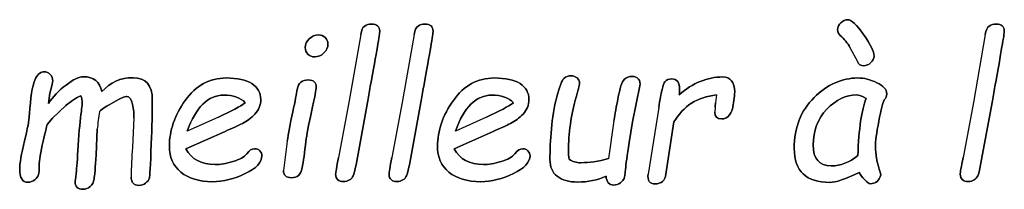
# Model space of a CAD drawing. Header units: millimetres. Extents: x 0 to 420, y 0 to 297.
# Tile 12 of 35: x 150.01 to 157.71, y 225.87 to 227.19. Entities that reach past the tile are written whole.
import ezdxf

# ---------------------------------------------------------------- set-up
doc = ezdxf.new("R2010")
doc.units = ezdxf.units.MM
doc.header["$LTSCALE"] = 23.1
doc.layers.add('06_COURBES', color=7, linetype='CONTINUOUS')
doc.layers.add('08_SURFACES', color=7, linetype='CONTINUOUS')

msp = doc.modelspace()

# ---------------------------------------------------------------- linework, layer by layer
at = {"layer": '06_COURBES', "color": 4, "linetype": 'Continuous'}
for p, q in [((152.6754, 227.076), (152.5831, 226.5457)), ((153.0926, 227.076), (153.0004, 226.5457)), ((157.558, 227.076), (157.4658, 226.5457)), ((156.5004, 226.9748), (156.5585, 226.8655)), ((150.2359, 226.5383), (150.2463, 226.6179)), ((150.2463, 226.6179), (150.2507, 226.6372)), ((154.801, 226.3955), (154.8583, 226.6774)), ((155.4562, 226.6052), (155.4488, 226.5427)), ((152.5831, 226.5457), (152.5021, 226.1173)), ((152.6389, 226.0593), (152.7296, 226.5457)), ((153.0004, 226.5457), (152.9193, 226.1173)), ((153.0562, 226.0593), (153.1469, 226.5457)), ((155.5856, 226.5108), (155.5931, 226.5628)), ((157.4658, 226.5457), (157.3848, 226.1173)), ((157.5216, 226.0593), (157.6123, 226.5457)), ((150.2664, 226.423), (150.3712, 226.5219)), ((155.0055, 226.5078), (154.923, 225.9872)), ((155.4466, 226.5108), (155.4428, 226.4706)), ((150.224, 226.3754), (150.2664, 226.423)), ((150.903, 226.426), (150.8926, 226.1939)), ((151.5627, 226.4319), (151.3195, 226.3218)), ((153.6586, 226.4319), (153.4154, 226.3218)), ((154.6545, 226.4029), (154.6121, 226.1076)), ((154.775, 226.2341), (154.801, 226.3955)), ((155.062, 225.9872), (155.1245, 226.394)), ((150.6063, 226.1381), (150.6167, 226.3375)), ((151.3098, 226.185), (151.6148, 226.3204)), ((153.4057, 226.185), (153.7107, 226.3204)), ((152.1019, 226.243), (152.0722, 226.0154)), ((156.7407, 225.9812), (156.7377, 225.9931))]:
    msp.add_line(p, q, dxfattribs=at)
for centre, radius, start, end in [((152.0055, 226.2433), 1.392, 170.38657, 176.12268), ((153.1906, 225.9672), 2.3092, 174.3651, 180.07638)]:
    msp.add_arc(centre, radius, start, end, dxfattribs=at)
for points in [[(152.7068, 227.1434), (152.691, 227.1333), (152.6814, 227.1108), (152.6754, 227.076)], [(152.7601, 227.1586), (152.7401, 227.1586), (152.7222, 227.1533), (152.7068, 227.1434)], [(152.8241, 227.1035), (152.8241, 227.14), (152.8025, 227.1586), (152.7601, 227.1586)], [(153.124, 227.1434), (153.1082, 227.1333), (153.0987, 227.1108), (153.0926, 227.076)], [(153.1774, 227.1586), (153.1573, 227.1586), (153.1395, 227.1533), (153.124, 227.1434)], [(153.2413, 227.1035), (153.2413, 227.14), (153.2198, 227.1586), (153.1774, 227.1586)], [(156.4289, 227.1692), (156.4119, 227.1533), (156.4038, 227.1355), (156.4038, 227.1147)], [(156.4811, 227.1928), (156.4633, 227.1928), (156.4454, 227.1846), (156.4289, 227.1692)], [(156.6068, 227.0767), (156.5525, 227.1541), (156.5109, 227.1928), (156.4811, 227.1928)], [(157.5895, 227.1434), (157.5737, 227.1333), (157.5641, 227.1108), (157.558, 227.076)], [(157.6428, 227.1586), (157.6228, 227.1586), (157.6049, 227.1533), (157.5895, 227.1434)], [(157.7068, 227.1035), (157.7068, 227.14), (157.6852, 227.1586), (157.6428, 227.1586)], [(152.3444, 227.0745), (152.3176, 227.0745), (152.2946, 227.0641), (152.2737, 227.044)], [(152.3987, 227.0529), (152.3853, 227.0671), (152.3667, 227.0745), (152.3444, 227.0745)], [(152.7505, 226.6715), (152.7996, 226.9384), (152.8241, 227.0827), (152.8241, 227.1035)], [(153.1678, 226.6715), (153.2168, 226.9384), (153.2413, 227.0827), (153.2413, 227.1035)], [(156.4038, 227.1147), (156.4038, 227.0976), (156.4104, 227.0827), (156.4242, 227.0703)], [(156.4242, 227.0703), (156.4558, 227.0418), (156.4817, 227.0101), (156.5004, 226.9748)], [(156.6886, 226.9087), (156.6886, 226.9429), (156.6611, 226.9994), (156.6068, 227.0767)], [(157.6332, 226.6715), (157.6823, 226.9384), (157.7068, 227.0827), (157.7068, 227.1035)], [(152.2737, 227.044), (152.2529, 227.0239), (152.2425, 227.0009), (152.2425, 226.9748)], [(152.3885, 226.933), (152.4091, 226.9533), (152.4195, 226.9763), (152.4195, 227.0031)], [(152.4195, 227.0031), (152.4195, 227.0224), (152.4121, 227.0388), (152.3987, 227.0529)], [(152.2425, 226.9748), (152.2425, 226.954), (152.2492, 226.9369), (152.2631, 226.9233)], [(152.2631, 226.9233), (152.2775, 226.9094), (152.2953, 226.9027), (152.3169, 226.9027)], [(152.3169, 226.9027), (152.3436, 226.9027), (152.3674, 226.9124), (152.3885, 226.933)], [(156.6633, 226.8573), (156.6797, 226.873), (156.6886, 226.8901), (156.6886, 226.9087)], [(156.5585, 226.8655), (156.5689, 226.8439), (156.5852, 226.8335), (156.6075, 226.8335)], [(156.6075, 226.8335), (156.6276, 226.8335), (156.6462, 226.841), (156.6633, 226.8573)], [(150.2024, 226.7867), (150.1756, 226.7867), (150.1533, 226.7688), (150.134, 226.7346)], [(150.2483, 226.7649), (150.2351, 226.7792), (150.2203, 226.7867), (150.2024, 226.7867)], [(150.2686, 226.716), (150.2686, 226.7339), (150.2619, 226.7502), (150.2483, 226.7649)], [(154.3205, 226.7547), (154.2982, 226.7547), (154.2796, 226.748), (154.2647, 226.7346)], [(154.3679, 226.7381), (154.3562, 226.7488), (154.3399, 226.7547), (154.3205, 226.7547)], [(150.134, 226.7346), (150.1146, 226.7004), (150.099, 226.6216), (150.089, 226.4988)], [(150.3718, 226.6827), (150.314, 226.6394), (150.2686, 226.5911), (150.2359, 226.5383)], [(150.2507, 226.6372), (150.2626, 226.6803), (150.2686, 226.7064), (150.2686, 226.716)], [(150.5103, 226.7473), (150.4754, 226.7473), (150.4292, 226.7257), (150.3718, 226.6827)], [(150.6516, 226.6312), (150.6353, 226.7086), (150.5877, 226.7473), (150.5103, 226.7473)], [(150.8956, 226.7398), (150.7989, 226.7398), (150.7178, 226.7034), (150.6516, 226.6312)], [(151.0466, 226.5665), (151.0466, 226.6818), (150.996, 226.7398), (150.8956, 226.7398)], [(151.6252, 226.7376), (151.4935, 226.7376), (151.3864, 226.6788), (151.3038, 226.5621)], [(151.8251, 226.6934), (151.7791, 226.7227), (151.7122, 226.7376), (151.6252, 226.7376)], [(151.8944, 226.5695), (151.8944, 226.6231), (151.8714, 226.664), (151.8251, 226.6934)], [(152.2656, 226.7227), (152.2172, 226.7227), (152.1889, 226.6974), (152.1799, 226.6484)], [(152.328, 226.6647), (152.328, 226.7034), (152.3072, 226.7227), (152.2656, 226.7227)], [(153.7211, 226.7376), (153.5894, 226.7376), (153.4823, 226.6788), (153.3997, 226.5621)], [(153.921, 226.6934), (153.875, 226.7227), (153.8081, 226.7376), (153.7211, 226.7376)], [(153.9903, 226.5695), (153.9903, 226.6231), (153.9672, 226.664), (153.921, 226.6934)], [(154.2647, 226.7346), (154.2499, 226.7212), (154.2313, 226.6729), (154.2094, 226.5912)], [(154.3555, 226.5719), (154.3756, 226.6387), (154.386, 226.6803), (154.386, 226.6967)], [(154.386, 226.6967), (154.386, 226.7131), (154.38, 226.7272), (154.3679, 226.7381)], [(154.735, 226.7262), (154.7184, 226.7101), (154.7013, 226.6588), (154.685, 226.5717)], [(154.7973, 226.7502), (154.772, 226.7502), (154.7512, 226.7421), (154.735, 226.7262)], [(154.8467, 226.7291), (154.8352, 226.7428), (154.8188, 226.7502), (154.7973, 226.7502)], [(154.8583, 226.6774), (154.862, 226.6982), (154.8583, 226.7153), (154.8467, 226.7291)], [(155.0524, 226.7078), (155.0397, 226.693), (155.0243, 226.626), (155.0055, 226.5078)], [(155.1089, 226.7302), (155.0836, 226.7302), (155.065, 226.7227), (155.0524, 226.7078)], [(155.1684, 226.6469), (155.1684, 226.7019), (155.1483, 226.7302), (155.1089, 226.7302)], [(155.5038, 226.7458), (155.3856, 226.7458), (155.2725, 226.6989), (155.1654, 226.6067)], [(155.599, 226.629), (155.599, 226.7064), (155.567, 226.7458), (155.5038, 226.7458)], [(156.5622, 226.7376), (156.438, 226.7376), (156.3242, 226.6863), (156.2202, 226.5849)], [(156.7109, 226.7004), (156.6596, 226.725), (156.6098, 226.7376), (156.5622, 226.7376)], [(156.7883, 226.6149), (156.7883, 226.6476), (156.7622, 226.6759), (156.7109, 226.7004)], [(151.3195, 226.3218), (151.3872, 226.5093), (151.4824, 226.6037), (151.6044, 226.6037)], [(151.6044, 226.6037), (151.6802, 226.6037), (151.7367, 226.5836), (151.7732, 226.5442)], [(152.1799, 226.6484), (152.1741, 226.6164), (152.1629, 226.5576), (152.1439, 226.4731)], [(152.2906, 226.473), (152.3154, 226.5874), (152.328, 226.6513), (152.328, 226.6647)], [(152.7296, 226.5457), (152.7356, 226.5844), (152.7423, 226.6268), (152.7505, 226.6715)], [(153.1469, 226.5457), (153.1528, 226.5844), (153.1595, 226.6268), (153.1678, 226.6715)], [(153.4154, 226.3218), (153.4831, 226.5093), (153.5783, 226.6037), (153.7002, 226.6037)], [(153.7002, 226.6037), (153.7761, 226.6037), (153.8326, 226.5836), (153.8691, 226.5442)], [(155.1245, 226.394), (155.1974, 226.5189), (155.3075, 226.5896), (155.4562, 226.6052)], [(155.1654, 226.6067), (155.1669, 226.6216), (155.1684, 226.635), (155.1684, 226.6469)], [(155.5931, 226.5628), (155.5968, 226.5866), (155.599, 226.6089), (155.599, 226.629)], [(156.3197, 226.4929), (156.3911, 226.5673), (156.4685, 226.6052), (156.5518, 226.6052)], [(156.5518, 226.6052), (156.5696, 226.6052), (156.5949, 226.5955), (156.6261, 226.5777)], [(156.7682, 226.5673), (156.7816, 226.5784), (156.7883, 226.5941), (156.7883, 226.6149)], [(157.6123, 226.5457), (157.6183, 226.5844), (157.625, 226.6268), (157.6332, 226.6715)], [(150.3712, 226.5219), (150.4114, 226.5576), (150.4501, 226.5829), (150.4887, 226.5978)], [(150.4887, 226.5978), (150.4947, 226.5814), (150.4977, 226.5621), (150.4977, 226.5398)], [(150.4977, 226.5398), (150.4977, 226.5212), (150.4954, 226.4996), (150.4918, 226.4758)], [(150.633, 226.4758), (150.6561, 226.4966), (150.694, 226.5212), (150.7462, 226.5499)], [(150.7462, 226.5499), (150.7981, 226.5784), (150.8316, 226.5933), (150.848, 226.5933)], [(150.848, 226.5933), (150.8673, 226.5933), (150.8814, 226.5725), (150.8908, 226.5322)], [(150.8908, 226.5322), (150.9, 226.4922), (150.9044, 226.4565), (150.903, 226.426)], [(151.0383, 226.2222), (151.0436, 226.3575), (151.0466, 226.4728), (151.0466, 226.5665)], [(151.3038, 226.5621), (151.2206, 226.4446), (151.1797, 226.3256), (151.1797, 226.2036)], [(151.7732, 226.5442), (151.7353, 226.516), (151.6652, 226.4783), (151.5627, 226.4319)], [(151.8491, 226.4557), (151.8788, 226.487), (151.8944, 226.5249), (151.8944, 226.5695)], [(153.3997, 226.5621), (153.3165, 226.4446), (153.2756, 226.3256), (153.2756, 226.2036)], [(153.8691, 226.5442), (153.8311, 226.516), (153.7611, 226.4783), (153.6586, 226.4319)], [(153.9449, 226.4557), (153.9747, 226.487), (153.9903, 226.5249), (153.9903, 226.5695)], [(154.2094, 226.5912), (154.1874, 226.5093), (154.1733, 226.4252), (154.1659, 226.3397)], [(154.3153, 226.3776), (154.3257, 226.455), (154.3399, 226.5197), (154.3555, 226.5719)], [(154.685, 226.5717), (154.6686, 226.4847), (154.6581, 226.4282), (154.6545, 226.4029)], [(155.4488, 226.5427), (155.4473, 226.5293), (155.4466, 226.5189), (155.4466, 226.5108)], [(156.2202, 226.5849), (156.1159, 226.4832), (156.0646, 226.3501), (156.0646, 226.1865)], [(156.6261, 226.5777), (156.5912, 226.4884), (156.5696, 226.3404), (156.5622, 226.1329)], [(156.7258, 226.3992), (156.7436, 226.4914), (156.7578, 226.5479), (156.7682, 226.5673)], [(150.089, 226.4988), (150.0849, 226.4483), (150.0819, 226.4126), (150.0794, 226.3933)], [(150.4918, 226.4758), (150.4828, 226.4163), (150.4746, 226.3278), (150.4675, 226.2095)], [(151.7516, 226.3828), (151.7866, 226.3999), (151.8193, 226.4245), (151.8491, 226.4557)], [(152.1439, 226.4731), (152.1228, 226.3791), (152.1097, 226.3024), (152.1019, 226.243)], [(152.2474, 226.243), (152.2529, 226.2913), (152.2678, 226.368), (152.2906, 226.473)], [(153.8475, 226.3828), (153.8825, 226.3999), (153.9152, 226.4245), (153.9449, 226.4557)], [(155.4428, 226.4706), (155.4428, 226.4349), (155.4599, 226.4178), (155.4956, 226.4178)], [(155.4956, 226.4178), (155.5224, 226.4178), (155.5432, 226.4282), (155.5581, 226.449)], [(155.5581, 226.449), (155.573, 226.4698), (155.5828, 226.4907), (155.5856, 226.5108)], [(156.2126, 226.2147), (156.2126, 226.3256), (156.2483, 226.4185), (156.3197, 226.4929)], [(150.0794, 226.3933), (150.0767, 226.3732), (150.0663, 226.3248), (150.0474, 226.2474)], [(150.1937, 226.2444), (150.2098, 226.3114), (150.2203, 226.3546), (150.224, 226.3754)], [(151.6148, 226.3204), (151.6713, 226.3449), (151.7167, 226.3657), (151.7516, 226.3828)], [(153.7107, 226.3204), (153.7672, 226.3449), (153.8125, 226.3657), (153.8475, 226.3828)], [(154.2997, 226.1768), (154.2997, 226.2333), (154.3049, 226.3003), (154.3153, 226.3776)], [(156.699, 226.1999), (156.699, 226.24), (156.7079, 226.307), (156.7258, 226.3992)], [(154.1659, 226.3397), (154.1584, 226.2534), (154.1547, 226.1738), (154.1547, 226.1002)], [(150.0474, 226.2474), (150.0217, 226.1419), (150.0098, 226.0682), (150.0098, 226.0273)], [(150.1622, 226.0533), (150.1622, 226.0928), (150.1727, 226.1567), (150.1937, 226.2444)], [(151.0248, 225.9567), (151.0272, 225.9641), (151.0317, 226.0526), (151.0383, 226.2222)], [(152.218, 226.0347), (152.2276, 226.0853), (152.2373, 226.1552), (152.2474, 226.243)], [(154.7456, 226.0244), (154.7482, 226.06), (154.7581, 226.1299), (154.775, 226.2341)], [(150.4675, 226.2095), (150.4612, 226.1062), (150.456, 226.034), (150.4508, 225.9924)], [(151.1797, 226.2036), (151.1797, 226.1188), (151.2094, 226.0519), (151.2691, 226.0022)], [(151.5389, 226.0615), (151.4288, 226.0615), (151.353, 226.1024), (151.3098, 226.185)], [(151.785, 226.1457), (151.7658, 226.121), (151.7293, 226.1009), (151.6766, 226.0851)], [(151.8461, 226.185), (151.8253, 226.185), (151.8052, 226.1716), (151.785, 226.1457)], [(151.8868, 226.1677), (151.8758, 226.179), (151.8624, 226.185), (151.8461, 226.185)], [(151.9033, 226.1292), (151.9033, 226.1441), (151.8974, 226.1567), (151.8868, 226.1677)], [(153.2756, 226.2036), (153.2756, 226.1188), (153.3053, 226.0519), (153.365, 226.0022)], [(153.6348, 226.0615), (153.5247, 226.0615), (153.4489, 226.1024), (153.4057, 226.185)], [(153.8808, 226.1457), (153.8616, 226.121), (153.8252, 226.1009), (153.7725, 226.0851)], [(153.942, 226.185), (153.9211, 226.185), (153.901, 226.1716), (153.8808, 226.1457)], [(153.9827, 226.1677), (153.9717, 226.179), (153.9583, 226.185), (153.942, 226.185)], [(153.9992, 226.1292), (153.9992, 226.1441), (153.9933, 226.1567), (153.9827, 226.1677)], [(154.3042, 226.1024), (154.3012, 226.1233), (154.2997, 226.1478), (154.2997, 226.1768)], [(156.0646, 226.1865), (156.0646, 226.0095), (156.1568, 225.9217), (156.3428, 225.9217)], [(156.3539, 226.0511), (156.2595, 226.0511), (156.2126, 226.1054), (156.2126, 226.2147)], [(156.7377, 225.9931), (156.7117, 226.0809), (156.699, 226.1493), (156.699, 226.1999)], [(150.5914, 225.9485), (150.5958, 225.973), (150.601, 226.0369), (150.6063, 226.1381)], [(151.6766, 226.0851), (151.623, 226.069), (151.5776, 226.0615), (151.5389, 226.0615)], [(151.773, 225.9904), (151.8595, 226.0318), (151.9033, 226.0786), (151.9033, 226.1292)], [(152.5021, 226.1173), (152.4872, 226.0414), (152.4798, 225.9976), (152.4798, 225.9864)], [(152.9193, 226.1173), (152.9044, 226.0414), (152.897, 225.9976), (152.897, 225.9864)], [(153.7725, 226.0851), (153.7188, 226.069), (153.6735, 226.0615), (153.6348, 226.0615)], [(153.8689, 225.9904), (153.9553, 226.0318), (153.9992, 226.0786), (153.9992, 226.1292)], [(154.1547, 226.1002), (154.1547, 226.0437), (154.1733, 226.0005), (154.2112, 225.9701)], [(154.3942, 226.0757), (154.3629, 226.0757), (154.3324, 226.0846), (154.3042, 226.1024)], [(154.6121, 226.1076), (154.5332, 226.0861), (154.4603, 226.0757), (154.3942, 226.0757)], [(156.5622, 226.1329), (156.4967, 226.0779), (156.4276, 226.0511), (156.3539, 226.0511)], [(157.3848, 226.1173), (157.3699, 226.0414), (157.3624, 225.9976), (157.3624, 225.9864)], [(150.0098, 226.0273), (150.0098, 225.9581), (150.0306, 225.9232), (150.073, 225.9232)], [(150.1571, 225.9827), (150.16, 225.9961), (150.1622, 226.0199), (150.1622, 226.0533)], [(150.4508, 225.9924), (150.4456, 225.9515), (150.4434, 225.9299), (150.4434, 225.9277)], [(151.2691, 226.0022), (151.3284, 225.9529), (151.411, 225.9277), (151.5173, 225.9277)], [(151.5173, 225.9277), (151.6014, 225.9277), (151.6869, 225.9492), (151.773, 225.9904)], [(152.0722, 226.0154), (152.0722, 225.9767), (152.093, 225.9581), (152.1347, 225.9581)], [(152.1347, 225.9581), (152.1808, 225.9581), (152.2083, 225.9834), (152.218, 226.0347)], [(152.4798, 225.9864), (152.4798, 225.9485), (152.5006, 225.9291), (152.5422, 225.9291)], [(152.6165, 225.9738), (152.6226, 225.9872), (152.6308, 226.016), (152.6389, 226.0593)], [(152.897, 225.9864), (152.897, 225.9485), (152.9178, 225.9291), (152.9595, 225.9291)], [(153.0337, 225.9738), (153.0398, 225.9872), (153.0481, 226.016), (153.0562, 226.0593)], [(153.365, 226.0022), (153.4243, 225.9529), (153.5069, 225.9277), (153.6132, 225.9277)], [(153.6132, 225.9277), (153.6973, 225.9277), (153.7828, 225.9492), (153.8689, 225.9904)], [(154.7349, 225.9536), (154.7393, 225.9641), (154.743, 225.9879), (154.7456, 226.0244)], [(154.923, 225.9872), (154.9155, 225.9366), (154.9334, 225.9105), (154.9765, 225.9105)], [(154.9765, 225.9105), (155.0256, 225.9105), (155.0543, 225.9365), (155.062, 225.9872)], [(156.3428, 225.9217), (156.3881, 225.9217), (156.4647, 225.9477), (156.5718, 225.9991)], [(156.5718, 225.9991), (156.5808, 225.9812), (156.5956, 225.9619), (156.6161, 225.9422)], [(157.3624, 225.9864), (157.3624, 225.9485), (157.3833, 225.9291), (157.4249, 225.9291)], [(157.4992, 225.9738), (157.5052, 225.9872), (157.5135, 226.016), (157.5216, 226.0593)], [(150.073, 225.9232), (150.0938, 225.9232), (150.1124, 225.9299), (150.1284, 225.9429)], [(150.1284, 225.9429), (150.1444, 225.9559), (150.1541, 225.9686), (150.1571, 225.9827)], [(150.4434, 225.9277), (150.4434, 225.8882), (150.4635, 225.8682), (150.5051, 225.8682)], [(150.5605, 225.8894), (150.5765, 225.9031), (150.5869, 225.9232), (150.5914, 225.9485)], [(150.8814, 225.9641), (150.8814, 225.921), (150.9015, 225.8986), (150.9424, 225.8986)], [(150.9424, 225.8986), (150.961, 225.8986), (150.9781, 225.9046), (150.9937, 225.9165)], [(150.9937, 225.9165), (151.0094, 225.9284), (151.0198, 225.9418), (151.0248, 225.9567)], [(152.5422, 225.9291), (152.5601, 225.9291), (152.5757, 225.9336), (152.5883, 225.9418)], [(152.5883, 225.9418), (152.601, 225.95), (152.6107, 225.9611), (152.6165, 225.9738)], [(152.9595, 225.9291), (152.9773, 225.9291), (152.9929, 225.9336), (153.0056, 225.9418)], [(153.0056, 225.9418), (153.0182, 225.95), (153.0279, 225.9611), (153.0337, 225.9738)], [(154.2112, 225.9701), (154.2484, 225.9403), (154.3019, 225.9247), (154.3711, 225.9247)], [(154.3711, 225.9247), (154.4522, 225.9247), (154.5265, 225.9403), (154.5935, 225.9715)], [(154.5935, 225.9715), (154.5965, 225.9254), (154.6165, 225.9016), (154.6545, 225.9016)], [(154.6545, 225.9016), (154.6731, 225.9016), (154.6902, 225.9076), (154.7056, 225.9197)], [(154.7056, 225.9197), (154.7207, 225.9314), (154.7303, 225.9425), (154.7349, 225.9536)], [(156.6161, 225.9422), (156.6365, 225.9224), (156.6507, 225.912), (156.6581, 225.912)], [(156.6581, 225.912), (156.702, 225.912), (156.7295, 225.9351), (156.7407, 225.9812)], [(157.4249, 225.9291), (157.4428, 225.9291), (157.4584, 225.9336), (157.471, 225.9418)], [(157.471, 225.9418), (157.4837, 225.95), (157.4933, 225.9611), (157.4992, 225.9738)], [(150.5051, 225.8682), (150.5259, 225.8682), (150.5445, 225.8756), (150.5605, 225.8894)]]:
    msp.add_open_spline(points, degree=3, dxfattribs=at)
at = {"layer": '08_SURFACES', "color": 7, "linetype": 'Continuous'}
for p, q in [((152.6754, 227.076), (152.5831, 226.5457)), ((153.0926, 227.076), (153.0004, 226.5457)), ((157.558, 227.076), (157.4658, 226.5457)), ((156.5004, 226.9748), (156.5585, 226.8655)), ((150.2463, 226.6179), (150.2359, 226.5383)), ((150.2507, 226.6372), (150.2463, 226.6179)), ((154.8583, 226.6774), (154.801, 226.3955)), ((155.4562, 226.6052), (155.4488, 226.5427)), ((152.5831, 226.5457), (152.5021, 226.1173)), ((152.7296, 226.5457), (152.6389, 226.0593)), ((153.0004, 226.5457), (152.9193, 226.1173)), ((153.1469, 226.5457), (153.0562, 226.0593)), ((155.5931, 226.5628), (155.5856, 226.5108)), ((157.4658, 226.5457), (157.3848, 226.1173)), ((157.6123, 226.5457), (157.5216, 226.0593)), ((150.3712, 226.5219), (150.2664, 226.423)), ((155.0055, 226.5078), (154.923, 225.9872)), ((155.4466, 226.5108), (155.4428, 226.4706)), ((150.2664, 226.423), (150.224, 226.3754)), ((150.903, 226.426), (150.8926, 226.1939)), ((151.5627, 226.4319), (151.3195, 226.3218)), ((153.6586, 226.4319), (153.4154, 226.3218)), ((154.6545, 226.4029), (154.6121, 226.1076)), ((154.801, 226.3955), (154.775, 226.2341)), ((155.1245, 226.394), (155.062, 225.9872)), ((150.6167, 226.3375), (150.6063, 226.1381)), ((151.6148, 226.3204), (151.3098, 226.185)), ((153.7107, 226.3204), (153.4057, 226.185)), ((152.1019, 226.243), (152.0722, 226.0154)), ((156.7377, 225.9931), (156.7407, 225.9812))]:
    msp.add_line(p, q, dxfattribs=at)
for centre, radius, start, end in [((152.0055, 226.2433), 1.392, 170.38657, 176.12268), ((153.1906, 225.9672), 2.3092, 174.3651, 180.07638)]:
    msp.add_arc(centre, radius, start, end, dxfattribs=at)
for points in [[(152.6754, 227.076), (152.6814, 227.1108), (152.691, 227.1333), (152.7068, 227.1434)], [(152.7068, 227.1434), (152.7222, 227.1533), (152.7401, 227.1586), (152.7601, 227.1586)], [(152.7601, 227.1586), (152.8025, 227.1586), (152.8241, 227.14), (152.8241, 227.1035)], [(153.0926, 227.076), (153.0987, 227.1108), (153.1082, 227.1333), (153.124, 227.1434)], [(153.124, 227.1434), (153.1395, 227.1533), (153.1573, 227.1586), (153.1774, 227.1586)], [(153.1774, 227.1586), (153.2198, 227.1586), (153.2413, 227.14), (153.2413, 227.1035)], [(156.4038, 227.1147), (156.4038, 227.1355), (156.4119, 227.1533), (156.4289, 227.1692)], [(156.4289, 227.1692), (156.4454, 227.1846), (156.4633, 227.1928), (156.4811, 227.1928)], [(156.4811, 227.1928), (156.5109, 227.1928), (156.5525, 227.1541), (156.6068, 227.0767)], [(157.558, 227.076), (157.5641, 227.1108), (157.5737, 227.1333), (157.5895, 227.1434)], [(157.5895, 227.1434), (157.6049, 227.1533), (157.6228, 227.1586), (157.6428, 227.1586)], [(157.6428, 227.1586), (157.6852, 227.1586), (157.7068, 227.14), (157.7068, 227.1035)], [(152.2737, 227.044), (152.2946, 227.0641), (152.3176, 227.0745), (152.3444, 227.0745)], [(152.3444, 227.0745), (152.3667, 227.0745), (152.3853, 227.0671), (152.3987, 227.0529)], [(152.8241, 227.1035), (152.8241, 227.0827), (152.7996, 226.9384), (152.7505, 226.6715)], [(153.2413, 227.1035), (153.2413, 227.0827), (153.2168, 226.9384), (153.1678, 226.6715)], [(156.4242, 227.0703), (156.4104, 227.0827), (156.4038, 227.0976), (156.4038, 227.1147)], [(156.5004, 226.9748), (156.4817, 227.0101), (156.4558, 227.0418), (156.4242, 227.0703)], [(156.6068, 227.0767), (156.6611, 226.9994), (156.6886, 226.9429), (156.6886, 226.9087)], [(157.7068, 227.1035), (157.7068, 227.0827), (157.6823, 226.9384), (157.6332, 226.6715)], [(152.2425, 226.9748), (152.2425, 227.0009), (152.2529, 227.0239), (152.2737, 227.044)], [(152.4195, 227.0031), (152.4195, 226.9763), (152.4091, 226.9533), (152.3885, 226.933)], [(152.3987, 227.0529), (152.4121, 227.0388), (152.4195, 227.0224), (152.4195, 227.0031)], [(152.2631, 226.9233), (152.2492, 226.9369), (152.2425, 226.954), (152.2425, 226.9748)], [(152.3169, 226.9027), (152.2953, 226.9027), (152.2775, 226.9094), (152.2631, 226.9233)], [(152.3885, 226.933), (152.3674, 226.9124), (152.3436, 226.9027), (152.3169, 226.9027)], [(156.6886, 226.9087), (156.6886, 226.8901), (156.6797, 226.873), (156.6633, 226.8573)], [(156.6075, 226.8335), (156.5852, 226.8335), (156.5689, 226.8439), (156.5585, 226.8655)], [(156.6633, 226.8573), (156.6462, 226.841), (156.6276, 226.8335), (156.6075, 226.8335)], [(150.134, 226.7346), (150.1533, 226.7688), (150.1756, 226.7867), (150.2024, 226.7867)], [(150.2024, 226.7867), (150.2203, 226.7867), (150.2351, 226.7792), (150.2483, 226.7649)], [(150.2483, 226.7649), (150.2619, 226.7502), (150.2686, 226.7339), (150.2686, 226.716)], [(154.2647, 226.7346), (154.2796, 226.748), (154.2982, 226.7547), (154.3205, 226.7547)], [(154.3205, 226.7547), (154.3399, 226.7547), (154.3562, 226.7488), (154.3679, 226.7381)], [(150.089, 226.4988), (150.099, 226.6216), (150.1146, 226.7004), (150.134, 226.7346)], [(150.2359, 226.5383), (150.2686, 226.5911), (150.314, 226.6394), (150.3718, 226.6827)], [(150.2686, 226.716), (150.2686, 226.7064), (150.2626, 226.6803), (150.2507, 226.6372)], [(150.3718, 226.6827), (150.4292, 226.7257), (150.4754, 226.7473), (150.5103, 226.7473)], [(150.5103, 226.7473), (150.5877, 226.7473), (150.6353, 226.7086), (150.6516, 226.6312)], [(150.6516, 226.6312), (150.7178, 226.7034), (150.7989, 226.7398), (150.8956, 226.7398)], [(150.8956, 226.7398), (150.996, 226.7398), (151.0466, 226.6818), (151.0466, 226.5665)], [(151.3038, 226.5621), (151.3864, 226.6788), (151.4935, 226.7376), (151.6252, 226.7376)], [(151.6252, 226.7376), (151.7122, 226.7376), (151.7791, 226.7227), (151.8251, 226.6934)], [(151.8251, 226.6934), (151.8714, 226.664), (151.8944, 226.6231), (151.8944, 226.5695)], [(152.1799, 226.6484), (152.1889, 226.6974), (152.2172, 226.7227), (152.2656, 226.7227)], [(152.2656, 226.7227), (152.3072, 226.7227), (152.328, 226.7034), (152.328, 226.6647)], [(153.3997, 226.5621), (153.4823, 226.6788), (153.5894, 226.7376), (153.7211, 226.7376)], [(153.7211, 226.7376), (153.8081, 226.7376), (153.875, 226.7227), (153.921, 226.6934)], [(153.921, 226.6934), (153.9672, 226.664), (153.9903, 226.6231), (153.9903, 226.5695)], [(154.2094, 226.5912), (154.2313, 226.6729), (154.2499, 226.7212), (154.2647, 226.7346)], [(154.386, 226.6967), (154.386, 226.6803), (154.3756, 226.6387), (154.3555, 226.5719)], [(154.3679, 226.7381), (154.38, 226.7272), (154.386, 226.7131), (154.386, 226.6967)], [(154.685, 226.5717), (154.7013, 226.6588), (154.7184, 226.7101), (154.735, 226.7262)], [(154.735, 226.7262), (154.7512, 226.7421), (154.772, 226.7502), (154.7973, 226.7502)], [(154.7973, 226.7502), (154.8188, 226.7502), (154.8352, 226.7428), (154.8467, 226.7291)], [(154.8467, 226.7291), (154.8583, 226.7153), (154.862, 226.6982), (154.8583, 226.6774)], [(155.0055, 226.5078), (155.0243, 226.626), (155.0397, 226.693), (155.0524, 226.7078)], [(155.0524, 226.7078), (155.065, 226.7227), (155.0836, 226.7302), (155.1089, 226.7302)], [(155.1089, 226.7302), (155.1483, 226.7302), (155.1684, 226.7019), (155.1684, 226.6469)], [(155.1654, 226.6067), (155.2725, 226.6989), (155.3856, 226.7458), (155.5038, 226.7458)], [(155.5038, 226.7458), (155.567, 226.7458), (155.599, 226.7064), (155.599, 226.629)], [(156.2202, 226.5849), (156.3242, 226.6863), (156.438, 226.7376), (156.5622, 226.7376)], [(156.5622, 226.7376), (156.6098, 226.7376), (156.6596, 226.725), (156.7109, 226.7004)], [(156.7109, 226.7004), (156.7622, 226.6759), (156.7883, 226.6476), (156.7883, 226.6149)], [(151.6044, 226.6037), (151.4824, 226.6037), (151.3872, 226.5093), (151.3195, 226.3218)], [(151.7732, 226.5442), (151.7367, 226.5836), (151.6802, 226.6037), (151.6044, 226.6037)], [(152.1439, 226.4731), (152.1629, 226.5576), (152.1741, 226.6164), (152.1799, 226.6484)], [(152.328, 226.6647), (152.328, 226.6513), (152.3154, 226.5874), (152.2906, 226.473)], [(152.7505, 226.6715), (152.7423, 226.6268), (152.7356, 226.5844), (152.7296, 226.5457)], [(153.1678, 226.6715), (153.1595, 226.6268), (153.1528, 226.5844), (153.1469, 226.5457)], [(153.7002, 226.6037), (153.5783, 226.6037), (153.4831, 226.5093), (153.4154, 226.3218)], [(153.8691, 226.5442), (153.8326, 226.5836), (153.7761, 226.6037), (153.7002, 226.6037)], [(155.4562, 226.6052), (155.3075, 226.5896), (155.1974, 226.5189), (155.1245, 226.394)], [(155.1684, 226.6469), (155.1684, 226.635), (155.1669, 226.6216), (155.1654, 226.6067)], [(155.599, 226.629), (155.599, 226.6089), (155.5968, 226.5866), (155.5931, 226.5628)], [(156.5518, 226.6052), (156.4685, 226.6052), (156.3911, 226.5673), (156.3197, 226.4929)], [(156.6261, 226.5777), (156.5949, 226.5955), (156.5696, 226.6052), (156.5518, 226.6052)], [(156.7883, 226.6149), (156.7883, 226.5941), (156.7816, 226.5784), (156.7682, 226.5673)], [(157.6332, 226.6715), (157.625, 226.6268), (157.6183, 226.5844), (157.6123, 226.5457)], [(150.4887, 226.5978), (150.4501, 226.5829), (150.4114, 226.5576), (150.3712, 226.5219)], [(150.4977, 226.5398), (150.4977, 226.5621), (150.4947, 226.5814), (150.4887, 226.5978)], [(150.4918, 226.4758), (150.4954, 226.4996), (150.4977, 226.5212), (150.4977, 226.5398)], [(150.7462, 226.5499), (150.694, 226.5212), (150.6561, 226.4966), (150.633, 226.4758)], [(150.848, 226.5933), (150.8316, 226.5933), (150.7981, 226.5784), (150.7462, 226.5499)], [(150.8908, 226.5322), (150.8814, 226.5725), (150.8673, 226.5933), (150.848, 226.5933)], [(150.903, 226.426), (150.9044, 226.4565), (150.9, 226.4922), (150.8908, 226.5322)], [(151.0466, 226.5665), (151.0466, 226.4728), (151.0436, 226.3575), (151.0383, 226.2222)], [(151.1797, 226.2036), (151.1797, 226.3256), (151.2206, 226.4446), (151.3038, 226.5621)], [(151.5627, 226.4319), (151.6652, 226.4783), (151.7353, 226.516), (151.7732, 226.5442)], [(151.8944, 226.5695), (151.8944, 226.5249), (151.8788, 226.487), (151.8491, 226.4557)], [(153.2756, 226.2036), (153.2756, 226.3256), (153.3165, 226.4446), (153.3997, 226.5621)], [(153.6586, 226.4319), (153.7611, 226.4783), (153.8311, 226.516), (153.8691, 226.5442)], [(153.9903, 226.5695), (153.9903, 226.5249), (153.9747, 226.487), (153.9449, 226.4557)], [(154.1659, 226.3397), (154.1733, 226.4252), (154.1874, 226.5093), (154.2094, 226.5912)], [(154.3555, 226.5719), (154.3399, 226.5197), (154.3257, 226.455), (154.3153, 226.3776)], [(154.6545, 226.4029), (154.6581, 226.4282), (154.6686, 226.4847), (154.685, 226.5717)], [(155.4466, 226.5108), (155.4466, 226.5189), (155.4473, 226.5293), (155.4488, 226.5427)], [(156.0646, 226.1865), (156.0646, 226.3501), (156.1159, 226.4832), (156.2202, 226.5849)], [(156.5622, 226.1329), (156.5696, 226.3404), (156.5912, 226.4884), (156.6261, 226.5777)], [(156.7682, 226.5673), (156.7578, 226.5479), (156.7436, 226.4914), (156.7258, 226.3992)], [(150.0794, 226.3933), (150.0819, 226.4126), (150.0849, 226.4483), (150.089, 226.4988)], [(150.4675, 226.2095), (150.4746, 226.3278), (150.4828, 226.4163), (150.4918, 226.4758)], [(151.8491, 226.4557), (151.8193, 226.4245), (151.7866, 226.3999), (151.7516, 226.3828)], [(152.1019, 226.243), (152.1097, 226.3024), (152.1228, 226.3791), (152.1439, 226.4731)], [(152.2906, 226.473), (152.2678, 226.368), (152.2529, 226.2913), (152.2474, 226.243)], [(153.9449, 226.4557), (153.9152, 226.4245), (153.8825, 226.3999), (153.8475, 226.3828)], [(155.4956, 226.4178), (155.4599, 226.4178), (155.4428, 226.4349), (155.4428, 226.4706)], [(155.5581, 226.449), (155.5432, 226.4282), (155.5224, 226.4178), (155.4956, 226.4178)], [(155.5856, 226.5108), (155.5828, 226.4907), (155.573, 226.4698), (155.5581, 226.449)], [(156.3197, 226.4929), (156.2483, 226.4185), (156.2126, 226.3256), (156.2126, 226.2147)], [(150.0474, 226.2474), (150.0663, 226.3248), (150.0767, 226.3732), (150.0794, 226.3933)], [(150.224, 226.3754), (150.2203, 226.3546), (150.2098, 226.3114), (150.1937, 226.2444)], [(151.7516, 226.3828), (151.7167, 226.3657), (151.6713, 226.3449), (151.6148, 226.3204)], [(153.8475, 226.3828), (153.8125, 226.3657), (153.7672, 226.3449), (153.7107, 226.3204)], [(154.3153, 226.3776), (154.3049, 226.3003), (154.2997, 226.2333), (154.2997, 226.1768)], [(156.7258, 226.3992), (156.7079, 226.307), (156.699, 226.24), (156.699, 226.1999)], [(154.1547, 226.1002), (154.1547, 226.1738), (154.1584, 226.2534), (154.1659, 226.3397)], [(150.0098, 226.0273), (150.0098, 226.0682), (150.0217, 226.1419), (150.0474, 226.2474)], [(150.1937, 226.2444), (150.1727, 226.1567), (150.1622, 226.0928), (150.1622, 226.0533)], [(151.0383, 226.2222), (151.0317, 226.0526), (151.0272, 225.9641), (151.0248, 225.9567)], [(152.2474, 226.243), (152.2373, 226.1552), (152.2276, 226.0853), (152.218, 226.0347)], [(154.775, 226.2341), (154.7581, 226.1299), (154.7482, 226.06), (154.7456, 226.0244)], [(150.4508, 225.9924), (150.456, 226.034), (150.4612, 226.1062), (150.4675, 226.2095)], [(151.2691, 226.0022), (151.2094, 226.0519), (151.1797, 226.1188), (151.1797, 226.2036)], [(151.3098, 226.185), (151.353, 226.1024), (151.4288, 226.0615), (151.5389, 226.0615)], [(151.6766, 226.0851), (151.7293, 226.1009), (151.7658, 226.121), (151.785, 226.1457)], [(151.785, 226.1457), (151.8052, 226.1716), (151.8253, 226.185), (151.8461, 226.185)], [(151.8461, 226.185), (151.8624, 226.185), (151.8758, 226.179), (151.8868, 226.1677)], [(151.8868, 226.1677), (151.8974, 226.1567), (151.9033, 226.1441), (151.9033, 226.1292)], [(153.365, 226.0022), (153.3053, 226.0519), (153.2756, 226.1188), (153.2756, 226.2036)], [(153.4057, 226.185), (153.4489, 226.1024), (153.5247, 226.0615), (153.6348, 226.0615)], [(153.7725, 226.0851), (153.8252, 226.1009), (153.8616, 226.121), (153.8808, 226.1457)], [(153.8808, 226.1457), (153.901, 226.1716), (153.9211, 226.185), (153.942, 226.185)], [(153.942, 226.185), (153.9583, 226.185), (153.9717, 226.179), (153.9827, 226.1677)], [(153.9827, 226.1677), (153.9933, 226.1567), (153.9992, 226.1441), (153.9992, 226.1292)], [(154.2997, 226.1768), (154.2997, 226.1478), (154.3012, 226.1233), (154.3042, 226.1024)], [(156.3428, 225.9217), (156.1568, 225.9217), (156.0646, 226.0095), (156.0646, 226.1865)], [(156.2126, 226.2147), (156.2126, 226.1054), (156.2595, 226.0511), (156.3539, 226.0511)], [(156.699, 226.1999), (156.699, 226.1493), (156.7117, 226.0809), (156.7377, 225.9931)], [(150.6063, 226.1381), (150.601, 226.0369), (150.5958, 225.973), (150.5914, 225.9485)], [(151.5389, 226.0615), (151.5776, 226.0615), (151.623, 226.069), (151.6766, 226.0851)], [(151.9033, 226.1292), (151.9033, 226.0786), (151.8595, 226.0318), (151.773, 225.9904)], [(152.4798, 225.9864), (152.4798, 225.9976), (152.4872, 226.0414), (152.5021, 226.1173)], [(152.897, 225.9864), (152.897, 225.9976), (152.9044, 226.0414), (152.9193, 226.1173)], [(153.6348, 226.0615), (153.6735, 226.0615), (153.7188, 226.069), (153.7725, 226.0851)], [(153.9992, 226.1292), (153.9992, 226.0786), (153.9553, 226.0318), (153.8689, 225.9904)], [(154.2112, 225.9701), (154.1733, 226.0005), (154.1547, 226.0437), (154.1547, 226.1002)], [(154.3042, 226.1024), (154.3324, 226.0846), (154.3629, 226.0757), (154.3942, 226.0757)], [(154.3942, 226.0757), (154.4603, 226.0757), (154.5332, 226.0861), (154.6121, 226.1076)], [(156.3539, 226.0511), (156.4276, 226.0511), (156.4967, 226.0779), (156.5622, 226.1329)], [(157.3624, 225.9864), (157.3624, 225.9976), (157.3699, 226.0414), (157.3848, 226.1173)], [(150.073, 225.9232), (150.0306, 225.9232), (150.0098, 225.9581), (150.0098, 226.0273)], [(150.1622, 226.0533), (150.1622, 226.0199), (150.16, 225.9961), (150.1571, 225.9827)], [(150.4434, 225.9277), (150.4434, 225.9299), (150.4456, 225.9515), (150.4508, 225.9924)], [(151.5173, 225.9277), (151.411, 225.9277), (151.3284, 225.9529), (151.2691, 226.0022)], [(151.773, 225.9904), (151.6869, 225.9492), (151.6014, 225.9277), (151.5173, 225.9277)], [(152.1347, 225.9581), (152.093, 225.9581), (152.0722, 225.9767), (152.0722, 226.0154)], [(152.218, 226.0347), (152.2083, 225.9834), (152.1808, 225.9581), (152.1347, 225.9581)], [(152.5422, 225.9291), (152.5006, 225.9291), (152.4798, 225.9485), (152.4798, 225.9864)], [(152.6389, 226.0593), (152.6308, 226.016), (152.6226, 225.9872), (152.6165, 225.9738)], [(152.9595, 225.9291), (152.9178, 225.9291), (152.897, 225.9485), (152.897, 225.9864)], [(153.0562, 226.0593), (153.0481, 226.016), (153.0398, 225.9872), (153.0337, 225.9738)], [(153.6132, 225.9277), (153.5069, 225.9277), (153.4243, 225.9529), (153.365, 226.0022)], [(153.8689, 225.9904), (153.7828, 225.9492), (153.6973, 225.9277), (153.6132, 225.9277)], [(154.7456, 226.0244), (154.743, 225.9879), (154.7393, 225.9641), (154.7349, 225.9536)], [(154.9765, 225.9105), (154.9334, 225.9105), (154.9155, 225.9366), (154.923, 225.9872)], [(155.062, 225.9872), (155.0543, 225.9365), (155.0256, 225.9105), (154.9765, 225.9105)], [(156.5718, 225.9991), (156.4647, 225.9477), (156.3881, 225.9217), (156.3428, 225.9217)], [(156.6161, 225.9422), (156.5956, 225.9619), (156.5808, 225.9812), (156.5718, 225.9991)], [(157.4249, 225.9291), (157.3833, 225.9291), (157.3624, 225.9485), (157.3624, 225.9864)], [(157.5216, 226.0593), (157.5135, 226.016), (157.5052, 225.9872), (157.4992, 225.9738)], [(150.1284, 225.9429), (150.1124, 225.9299), (150.0938, 225.9232), (150.073, 225.9232)], [(150.1571, 225.9827), (150.1541, 225.9686), (150.1444, 225.9559), (150.1284, 225.9429)], [(150.5051, 225.8682), (150.4635, 225.8682), (150.4434, 225.8882), (150.4434, 225.9277)], [(150.5914, 225.9485), (150.5869, 225.9232), (150.5765, 225.9031), (150.5605, 225.8894)], [(150.9424, 225.8986), (150.9015, 225.8986), (150.8814, 225.921), (150.8814, 225.9641)], [(150.9937, 225.9165), (150.9781, 225.9046), (150.961, 225.8986), (150.9424, 225.8986)], [(151.0248, 225.9567), (151.0198, 225.9418), (151.0094, 225.9284), (150.9937, 225.9165)], [(152.5883, 225.9418), (152.5757, 225.9336), (152.5601, 225.9291), (152.5422, 225.9291)], [(152.6165, 225.9738), (152.6107, 225.9611), (152.601, 225.95), (152.5883, 225.9418)], [(153.0056, 225.9418), (152.9929, 225.9336), (152.9773, 225.9291), (152.9595, 225.9291)], [(153.0337, 225.9738), (153.0279, 225.9611), (153.0182, 225.95), (153.0056, 225.9418)], [(154.3711, 225.9247), (154.3019, 225.9247), (154.2484, 225.9403), (154.2112, 225.9701)], [(154.5935, 225.9715), (154.5265, 225.9403), (154.4522, 225.9247), (154.3711, 225.9247)], [(154.6545, 225.9016), (154.6165, 225.9016), (154.5965, 225.9254), (154.5935, 225.9715)], [(154.7056, 225.9197), (154.6902, 225.9076), (154.6731, 225.9016), (154.6545, 225.9016)], [(154.7349, 225.9536), (154.7303, 225.9425), (154.7207, 225.9314), (154.7056, 225.9197)], [(156.6581, 225.912), (156.6507, 225.912), (156.6365, 225.9224), (156.6161, 225.9422)], [(156.7407, 225.9812), (156.7295, 225.9351), (156.702, 225.912), (156.6581, 225.912)], [(157.471, 225.9418), (157.4584, 225.9336), (157.4428, 225.9291), (157.4249, 225.9291)], [(157.4992, 225.9738), (157.4933, 225.9611), (157.4837, 225.95), (157.471, 225.9418)], [(150.5605, 225.8894), (150.5445, 225.8756), (150.5259, 225.8682), (150.5051, 225.8682)]]:
    msp.add_open_spline(points, degree=3, dxfattribs=at)

doc.saveas('drawing.dxf')
